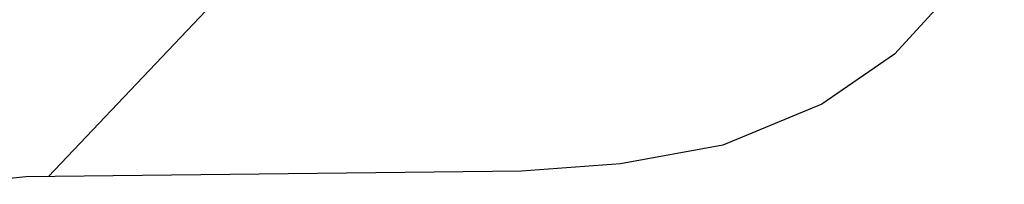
# Model space of a CAD drawing. Header units: millimetres. Extents: x -5600 to 0, y -2422 to 419.
# Tile 10 of 20: x -1223 to -1164, y 221 to 231. Entities that reach past the tile are written whole.
import ezdxf

# ---------------------------------------------------------------- set-up
doc = ezdxf.new("R2010")
doc.units = ezdxf.units.MM
doc.header["$LTSCALE"] = 50
doc.layers.add('P-------W30', color=1, linetype='Continuous')

# ---------------------------------------------------------------- blocks, each defined once
blk = doc.blocks.new('STADSFAST_LOGO')
at = {"layer": 'P-------W30'}
for p, q in [((756.6182, 143.6397), (755.9597, 142.9257)), ((752.0475, 143.4072), (750.8937, 142.1909)), ((755.9597, 142.9257), (755.5244, 142.6245)), ((755.5244, 142.6245), (754.9328, 142.3791)), ((754.9328, 142.3791), (754.319, 142.2675)), ((754.319, 142.2675), (753.7274, 142.2229)), ((750.7585, 142.1894), (750.3343, 142.1448)), ((753.7274, 142.2229), (750.7585, 142.1894))]:
    blk.add_line(p, q, dxfattribs=at)
blk = doc.blocks.new('new block')
blk.add_blockref('STADSFAST_LOGO', (-821, -130))

msp = doc.modelspace()

# ---------------------------------------------------------------- block references
at = {"xscale": 10, "yscale": 10, "zscale": 10}
msp.add_blockref('new block', (-520, 100), dxfattribs=at)

doc.saveas('drawing.dxf')
